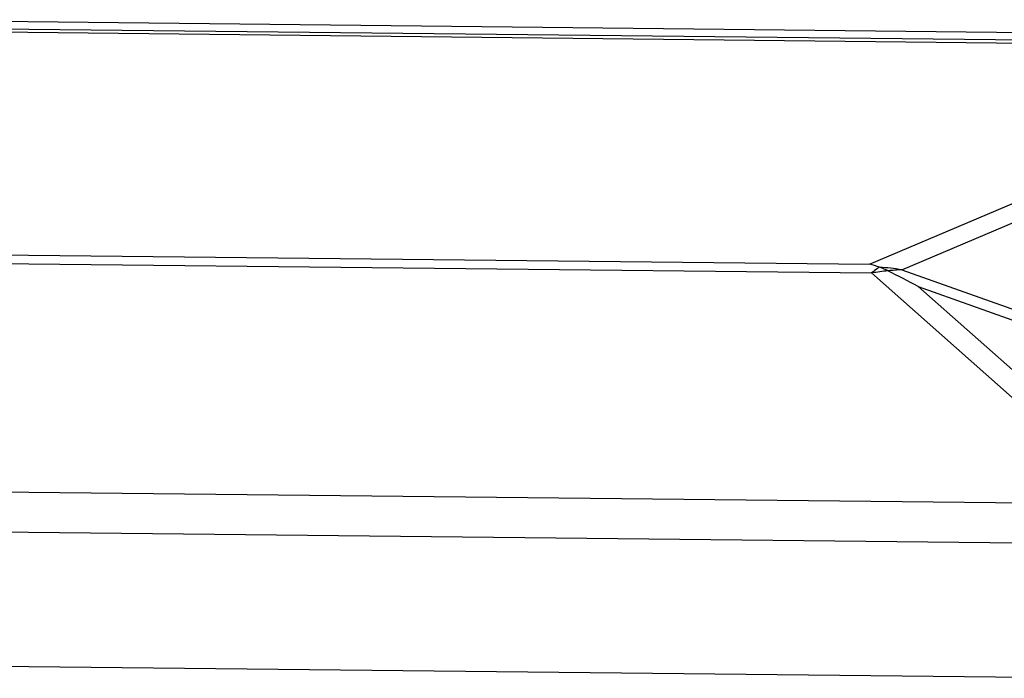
# Model space of a CAD drawing. Header units: millimetres. Extents: x 0 to 420, y 0 to 297.
# Tile 23 of 65: x 186.5 to 194.65, y 87.71 to 93.17. Entities that reach past the tile are written whole.
import ezdxf

# ---------------------------------------------------------------- set-up
doc = ezdxf.new("R2010")
doc.units = ezdxf.units.MM
doc.header["$LTSCALE"] = 23.1
doc.layers.add('COMPONENTS', color=7, linetype='CONTINUOUS')

msp = doc.modelspace()

# ---------------------------------------------------------------- linework, layer by layer
at = {"layer": 'COMPONENTS', "color": 7, "linetype": 'CONTINUOUS'}
for p, q in [((204.09118, 92.96276), (184.88158, 93.17095)), ((203.98651, 92.96409), (184.95749, 93.17021)), ((198.02607, 92.96617), (186.0568, 93.09582)), ((197.78129, 92.94252), (186.07227, 93.06935)), ((193.53738, 91.14499), (197.78129, 92.94252)), ((193.80493, 91.09851), (198.14316, 92.93598)), ((181.82836, 91.27182), (193.53738, 91.14499)), ((181.58544, 91.20195), (193.55471, 91.0723)), ((193.80493, 91.09851), (197.74964, 89.69414)), ((195.45963, 89.38368), (193.55471, 91.0723)), ((195.61706, 89.47397), (193.93981, 90.96078)), ((193.93981, 90.96078), (197.37804, 89.73672)), ((175.81884, 89.37334), (194.9069, 89.16658)), ((175.70349, 89.04258), (194.79153, 88.83582)), ((195.42972, 87.71337), (174.82921, 87.93652))]:
    msp.add_line(p, q, dxfattribs=at)
for centre, radius, start, end in [((193.28273, 90.16085), 1.01656, 70.593384, 75.492697), ((193.46461, 88.9448), 2.18043, 81.020613, 85.900001), ((193.87383, 89.43535), 1.66458, 92.372363, 96.340283), ((193.9222, 88.75627), 2.345, 95.682454, 99.015932), ((183.63424, 71.30687), 22.19191, 62.329632, 63.055476)]:
    msp.add_arc(centre, radius, start, end, dxfattribs=at)
for points, knots in [([(193.62051, 91.11965), (193.61491, 91.11632), (193.592, 91.10195), (193.57038, 91.08556), (193.55471, 91.0723)], [0, 0, 0, 0, 0.2408452, 1, 1, 1, 1]), ([(193.69001, 91.08975), (193.68426, 91.09267), (193.66159, 91.10376), (193.63822, 91.11341), (193.6205, 91.11965)], [0, 0, 0, 0, 0.2556002, 1, 1, 1, 1])]:
    msp.add_open_spline(points, degree=3, knots=knots, dxfattribs=at)

doc.saveas('drawing.dxf')
